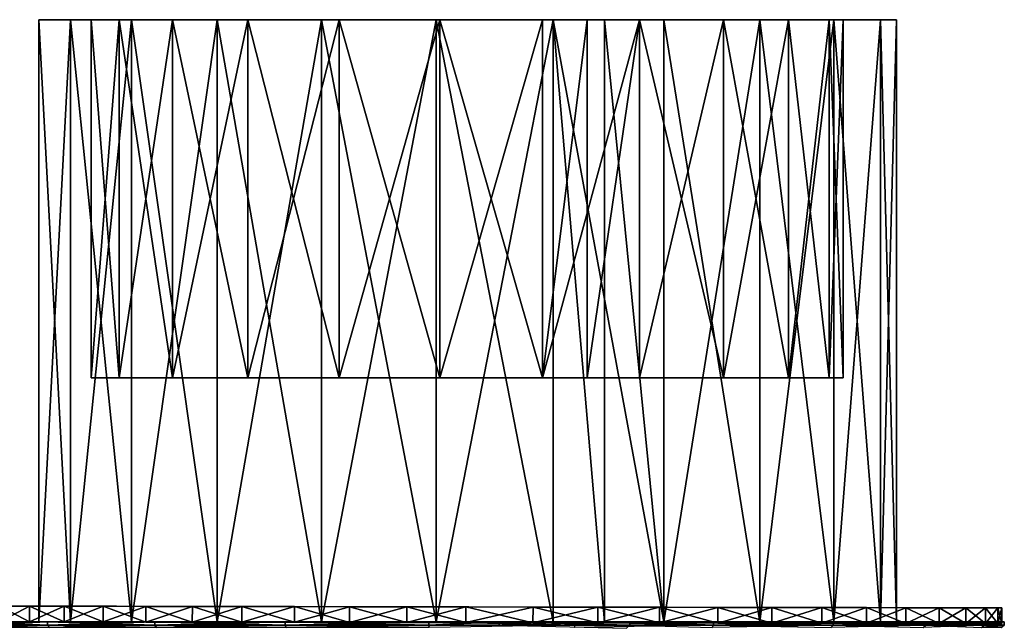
# Model space of a CAD drawing. Header units: centimetres. Extents: x -15.4 to 6.8, y -29.4 to 41.
# Tile 9 of 256: x -6.8 to -1.3, y -26.5 to -23.1. Entities that reach past the tile are written whole.
import ezdxf

# ---------------------------------------------------------------- set-up
doc = ezdxf.new("R2010")
doc.units = ezdxf.units.CM
doc.layers.add('VL414112', color=7, linetype='Continuous', true_color=0xe59ad7)

msp = doc.modelspace()

# ---------------------------------------------------------------- meshes
at = {"layer": 'VL414112', "color": 53, "true_color": 0xe1c657}
mesh = msp.add_polyface(dxfattribs=at)
corners = [(-6.0141, -26.468, -4.9562), (-6.6094, -26.468, -5.5122), (-6.6094, -26.486, -5.5122), (-7.0326, -26.468, -6.2082), (-7.0326, -26.486, -6.2082), (-7.2524, -26.468, -6.9925), (-7.2524, -26.486, -6.9925), (-7.2524, -26.468, -7.8071), (-7.2524, -26.486, -7.8071), (-7.0326, -26.468, -8.5914), (-7.0326, -26.486, -8.5914), (-6.6094, -26.468, -9.2874), (-6.6094, -26.486, -9.2874), (-6.0141, -26.486, -9.8433), (-6.5964, -26.4997, -5.5228), (-7.0173, -26.4997, -6.2148), (-7.2358, -26.4997, -6.9948), (-7.0173, -26.4997, -8.5847), (-7.2358, -26.4997, -7.8048), (-6.5964, -26.4997, -9.2768), (-6.0141, -26.468, -9.8433), (-6.1439, -26.468, -8.9076), (-6.4823, -26.468, -8.3511), (-6.658, -26.468, -7.7239), (-6.658, -26.468, -7.0727), (-6.4823, -26.468, -6.4455), (-6.1439, -26.468, -5.8891), (-6.4823, -23.1229, -8.3511), (-6.658, -23.1229, -7.7239), (-6.658, -23.1229, -7.0727), (-6.4823, -23.1229, -6.4455), (-6.1439, -23.1229, -5.8891)]
mesh.append_faces([[corners[k] for k in face] for face in [(0, 1, 2), (1, 3, 4), (4, 2, 1), (3, 5, 6), (6, 4, 3), (5, 7, 8), (8, 6, 5), (7, 9, 10), (10, 8, 7), (9, 11, 12), (12, 10, 9), (13, 12, 11), (14, 2, 4), (15, 4, 6), (16, 6, 8), (10, 17, 18), (18, 8, 10), (12, 19, 17), (17, 10, 12), (19, 12, 13), (20, 11, 21), (11, 9, 22), (22, 21, 11), (9, 7, 23), (23, 22, 9), (7, 5, 24), (24, 23, 7), (5, 3, 25), (25, 24, 5), (3, 1, 26), (26, 25, 3), (21, 22, 27), (22, 23, 28), (23, 24, 29), (24, 25, 30), (25, 26, 31)]], dxfattribs={"vtx2": -1, "color": 53})
mesh = msp.add_polyface(dxfattribs=at)
corners = [(-5.4987, -25.113, -9.1132), (-5.9161, -25.113, -8.7233), (-6.2129, -25.113, -8.2353), (-6.367, -25.113, -7.6854), (-6.367, -25.113, -7.1142), (-6.2129, -25.113, -6.5642), (-5.9161, -25.113, -6.0762), (-6.1439, -23.1229, -8.9076), (-5.6679, -23.1229, -9.3521), (-5.6679, -26.468, -9.3521), (-6.4823, -23.1229, -8.3511), (-6.1439, -26.468, -8.9076), (-6.658, -23.1229, -7.7239), (-6.4823, -26.468, -8.3511), (-6.658, -23.1229, -7.0727), (-6.658, -26.468, -7.7239), (-6.4823, -23.1229, -6.4455), (-6.658, -26.468, -7.0727), (-6.1439, -23.1229, -5.8891), (-6.4823, -26.468, -6.4455), (-6.1439, -26.468, -5.8891), (-5.6679, -26.468, -5.4445), (-5.6679, -23.1229, -5.4445), (-5.9161, -23.1229, -8.7233), (-6.2129, -23.1229, -8.2353), (-6.367, -23.1229, -7.6854), (-6.367, -23.1229, -7.1142), (-6.2129, -23.1229, -6.5642), (-5.9161, -23.1229, -6.0762), (-5.4987, -23.1229, -5.6864), (-5.4987, -23.1229, -9.1132), (-5.4987, -25.113, -5.6864)]
mesh.append_faces([[corners[k] for k in face] for face in [(2, 4, 6)]], dxfattribs={"vtx0": -1, "vtx1": -1, "vtx2": -1, "color": 53})
mesh.append_faces([[corners[k] for k in face] for face in [(0, 1, 2), (2, 3, 4), (4, 5, 6), (7, 8, 9), (10, 7, 11), (12, 10, 13), (14, 12, 15), (16, 14, 17), (18, 16, 19), (20, 21, 22), (22, 18, 20), (8, 7, 23), (7, 10, 24), (24, 23, 7), (10, 12, 25), (25, 24, 10), (12, 14, 26), (26, 25, 12), (14, 16, 27), (27, 26, 14), (16, 18, 28), (28, 27, 16), (29, 28, 18), (30, 23, 1), (23, 24, 2), (2, 1, 23), (24, 25, 3), (3, 2, 24), (25, 26, 4), (4, 3, 25), (26, 27, 5), (5, 4, 26), (27, 28, 6), (6, 5, 27), (31, 6, 28)]], dxfattribs={"vtx2": -1, "color": 53})
mesh = msp.add_polyface(dxfattribs=at)
corners = [(-4.1022, -26.468, -4.4172), (-4.4934, -26.468, -4.4158), (-4.4934, -26.486, -4.4158), (-4.1022, -26.486, -4.4172), (-5.2909, -26.468, -4.5815), (-5.2909, -26.486, -4.5815), (-6.0141, -26.468, -4.9562), (-6.0141, -26.486, -4.9562), (-6.6094, -26.486, -5.5122), (-6.6094, -26.468, -9.2874), (-6.0141, -26.468, -9.8433), (-6.0141, -26.486, -9.8433), (-5.2909, -26.468, -10.2181), (-5.2909, -26.486, -10.2181), (-4.4934, -26.468, -10.3838), (-4.4934, -26.486, -10.3838), (-3.6807, -26.486, -10.3282), (-5.2853, -26.4997, -4.5973), (-6.0045, -26.4997, -4.9699), (-6.0045, -26.4997, -9.8297), (-6.5964, -26.4997, -9.2768), (-5.2853, -26.4997, -10.2023), (-4.4922, -26.4997, -10.3671), (-5.0896, -26.468, -9.6517), (-4.452, -26.468, -9.7842), (-5.6679, -26.468, -9.3521), (-6.1439, -26.468, -8.9076), (-6.6094, -26.468, -5.5122), (-5.6679, -26.468, -5.4445), (-6.1439, -26.468, -5.8891), (-5.0896, -26.468, -5.1449), (-4.452, -26.468, -5.0124), (-3.8022, -26.468, -5.0568), (-3.8022, -26.468, -9.7398), (-4.452, -23.1229, -9.7842), (-5.0896, -23.1229, -9.6517), (-5.6679, -23.1229, -9.3521), (-6.1439, -23.1229, -8.9076)]
mesh.append_faces([[corners[k] for k in face] for face in [(0, 1, 2), (2, 3, 0), (1, 4, 5), (5, 2, 1), (4, 6, 7), (7, 5, 4), (8, 7, 6), (9, 10, 11), (10, 12, 13), (13, 11, 10), (12, 14, 15), (15, 13, 12), (16, 15, 14), (17, 5, 7), (18, 7, 8), (11, 19, 20), (13, 21, 19), (19, 11, 13), (15, 22, 21), (21, 13, 15), (14, 12, 23), (23, 24, 14), (12, 10, 25), (25, 23, 12), (26, 25, 10), (27, 6, 28), (28, 29, 27), (6, 4, 30), (30, 28, 6), (4, 1, 31), (31, 30, 4), (32, 31, 1), (33, 24, 34), (24, 23, 35), (23, 25, 36), (25, 26, 37)]], dxfattribs={"vtx2": -1, "color": 53})
mesh = msp.add_polyface(dxfattribs=at)
corners = [(-4.4324, -25.113, -9.4922), (-4.9916, -25.113, -9.3759), (-5.4987, -25.113, -9.1132), (-6.2129, -25.113, -8.2353), (-5.9161, -25.113, -6.0762), (-5.4987, -25.113, -5.6864), (-4.9916, -25.113, -5.4236), (-4.4324, -25.113, -5.3074), (-3.8626, -25.113, -5.3464), (-5.0896, -23.1229, -9.6517), (-4.452, -23.1229, -9.7842), (-4.452, -26.468, -9.7842), (-5.6679, -23.1229, -9.3521), (-5.0896, -26.468, -9.6517), (-5.6679, -26.468, -5.4445), (-5.0896, -26.468, -5.1449), (-5.0896, -23.1229, -5.1449), (-5.6679, -23.1229, -5.4445), (-4.452, -26.468, -5.0124), (-4.452, -23.1229, -5.0124), (-3.8022, -23.1229, -5.0568), (-3.8022, -23.1229, -9.7398), (-4.4324, -23.1229, -9.4922), (-4.9916, -23.1229, -9.3759), (-5.4987, -23.1229, -9.1132), (-5.9161, -23.1229, -8.7233), (-6.1439, -23.1229, -5.8891), (-5.4987, -23.1229, -5.6864), (-4.9916, -23.1229, -5.4236), (-4.4324, -23.1229, -5.3074), (-3.8626, -23.1229, -5.3464), (-3.8626, -23.1229, -9.4532), (-5.9161, -25.113, -8.7233), (-5.9161, -23.1229, -6.0762)]
mesh.append_faces([[corners[k] for k in face] for face in [(0, 2, 3), (0, 3, 4), (4, 6, 8)]], dxfattribs={"vtx0": -1, "vtx1": -1, "vtx2": -1, "color": 53})
mesh.append_faces([[corners[k] for k in face] for face in [(0, 1, 2), (4, 5, 6), (6, 7, 8), (9, 10, 11), (12, 9, 13), (14, 15, 16), (16, 17, 14), (15, 18, 19), (19, 16, 15), (20, 19, 18), (21, 10, 22), (10, 9, 23), (23, 22, 10), (9, 12, 24), (24, 23, 9), (25, 24, 12), (26, 17, 27), (17, 16, 28), (28, 27, 17), (16, 19, 29), (29, 28, 16), (30, 29, 19), (31, 22, 0), (22, 23, 1), (1, 0, 22), (23, 24, 2), (2, 1, 23), (32, 2, 24), (33, 27, 5), (27, 28, 6), (6, 5, 27), (28, 29, 7), (7, 6, 28), (8, 7, 29)]], dxfattribs={"vtx2": -1, "color": 53})
mesh = msp.add_polyface(dxfattribs=at)
corners = [(-3.3244, -25.113, -9.2619), (-3.8626, -25.113, -9.4532), (-4.4324, -25.113, -9.4922), (-2.4973, -25.113, -8.4895), (-3.6133, -25.113, -5.435), (-3.3244, -25.113, -5.5377), (-2.8578, -25.113, -5.867), (-3.8626, -25.113, -5.3464), (-2.2698, -25.113, -6.834), (-5.9161, -25.113, -6.0762), (-3.8022, -23.1229, -9.7398), (-3.1885, -23.1229, -9.5217), (-3.1885, -26.468, -9.5217), (-4.452, -23.1229, -9.7842), (-3.8022, -26.468, -9.7398), (-3.5179, -26.468, -5.1578), (-3.5179, -23.1229, -5.1578), (-3.8022, -23.1229, -5.0568), (-2.6564, -23.1229, -5.6505), (-3.1885, -23.1229, -5.2749), (-3.1885, -26.468, -5.2749), (-2.6564, -23.1229, -9.1461), (-3.3244, -23.1229, -9.2619), (-3.8626, -23.1229, -9.4532), (-4.4324, -23.1229, -9.4922), (-4.452, -23.1229, -5.0124), (-3.8626, -23.1229, -5.3464), (-3.6133, -23.1229, -5.435), (-2.8578, -23.1229, -5.867), (-3.3244, -23.1229, -5.5377), (-2.8578, -23.1229, -8.9325), (-2.8578, -25.113, -8.9325), (-4.4324, -23.1229, -5.3074)]
mesh.append_faces([[corners[k] for k in face] for face in [(3, 0, 2), (7, 6, 8), (9, 7, 8), (2, 9, 8), (3, 2, 8)]], dxfattribs={"vtx0": -1, "vtx1": -1, "vtx2": -1, "color": 53})
mesh.append_faces([[corners[k] for k in face] for face in [(7, 4, 6)]], dxfattribs={"vtx1": -1, "vtx2": -1, "color": 53})
mesh.append_faces([[corners[k] for k in face] for face in [(0, 1, 2), (4, 5, 6), (10, 11, 12), (13, 10, 14), (15, 16, 17), (18, 19, 20), (21, 11, 22), (11, 10, 23), (23, 22, 11), (24, 23, 10), (25, 17, 26), (16, 27, 26), (26, 17, 16), (28, 29, 19), (30, 22, 0), (0, 31, 30), (22, 23, 1), (1, 0, 22), (2, 1, 23), (32, 26, 7), (27, 4, 7), (7, 26, 27), (29, 28, 6), (6, 5, 29), (20, 19, 16), (16, 15, 20), (16, 19, 29), (29, 27, 16), (29, 5, 4), (4, 27, 29)]], dxfattribs={"vtx2": -1, "color": 53})
mesh = msp.add_polyface(dxfattribs=at)
corners = [(-2.2477, -26.468, -5.2139), (-2.9132, -26.468, -4.7441), (-2.9132, -26.486, -4.7441), (-2.2477, -26.486, -5.2139), (-3.3766, -26.468, -4.553), (-3.3766, -26.486, -4.553), (-4.4934, -26.468, -10.3838), (-3.6807, -26.468, -10.3282), (-3.6807, -26.486, -10.3282), (-2.9132, -26.468, -10.0555), (-2.9132, -26.486, -10.0555), (-2.2477, -26.468, -9.5857), (-2.2477, -26.486, -9.5857), (-2.2592, -26.4997, -5.2261), (-2.9209, -26.4997, -4.759), (-4.4922, -26.4997, -10.3671), (-4.4934, -26.486, -10.3838), (-3.6841, -26.4997, -10.3118), (-2.9209, -26.4997, -10.0406), (-3.1885, -26.468, -9.5217), (-2.6564, -26.468, -9.1461), (-3.8022, -26.468, -9.7398), (-4.452, -26.468, -9.7842), (-4.4934, -26.468, -4.4158), (-4.1022, -26.468, -4.4172), (-3.8022, -26.468, -5.0568), (-3.5179, -26.468, -5.1578), (-2.6564, -26.468, -5.6505), (-3.1885, -26.468, -5.2749), (-2.2454, -26.468, -8.6409), (-2.6564, -23.1229, -9.1461), (-3.1885, -23.1229, -9.5217), (-3.8022, -23.1229, -9.7398), (-4.452, -26.468, -5.0124), (-3.8022, -23.1229, -5.0568), (-2.6564, -23.1229, -5.6505), (-4.1022, -26.486, -4.4172), (-3.3958, -26.5032, -4.5671)]
mesh.append_faces([[corners[k] for k in face] for face in [(0, 1, 2), (2, 3, 0), (4, 5, 2), (2, 1, 4), (6, 7, 8), (7, 9, 10), (10, 8, 7), (9, 11, 12), (12, 10, 9), (13, 3, 2), (14, 2, 5), (15, 16, 8), (17, 8, 10), (18, 10, 12), (11, 9, 19), (19, 20, 11), (9, 7, 21), (21, 19, 9), (7, 6, 22), (22, 21, 7), (23, 24, 25), (4, 26, 25), (25, 24, 4), (1, 0, 27), (27, 28, 1), (29, 20, 30), (20, 19, 31), (19, 21, 32), (33, 25, 34), (34, 25, 26), (28, 27, 35), (24, 36, 5), (5, 4, 24), (37, 5, 36), (4, 1, 28), (28, 26, 4)]], dxfattribs={"vtx2": -1, "color": 53})
mesh = msp.add_polyface(dxfattribs=at)
corners = [(-2.4973, -25.113, -8.4895), (-2.8578, -25.113, -8.9325), (-3.3244, -25.113, -9.2619), (-2.8578, -25.113, -5.867), (-2.4973, -25.113, -6.3101), (-2.2698, -25.113, -6.834), (-2.192, -25.113, -7.3998), (-2.2698, -25.113, -7.9656), (-1.8972, -23.1229, -7.3983), (-1.9859, -23.1229, -6.7531), (-1.9859, -26.468, -6.7531), (-1.9859, -23.1229, -8.0435), (-1.8972, -26.468, -7.3983), (-2.2454, -23.1229, -8.6409), (-1.9859, -26.468, -8.0435), (-2.6564, -23.1229, -9.1461), (-2.2454, -26.468, -8.6409), (-3.1885, -23.1229, -9.5217), (-2.6564, -26.468, -9.1461), (-2.2454, -23.1229, -6.1557), (-2.6564, -23.1229, -5.6505), (-2.6564, -26.468, -5.6505), (-2.2454, -26.468, -6.1557), (-2.192, -23.1229, -7.3998), (-2.2698, -23.1229, -6.834), (-2.2698, -23.1229, -7.9656), (-2.4973, -23.1229, -8.4895), (-2.8578, -23.1229, -8.9325), (-3.3244, -23.1229, -9.2619), (-3.1885, -23.1229, -5.2749), (-2.8578, -23.1229, -5.867), (-2.4973, -23.1229, -6.3101)]
mesh.append_faces([[corners[k] for k in face] for face in [(0, 5, 6)]], dxfattribs={"vtx0": -1, "vtx2": -1, "color": 53})
mesh.append_faces([[corners[k] for k in face] for face in [(7, 0, 6)]], dxfattribs={"vtx1": -1, "color": 53})
mesh.append_faces([[corners[k] for k in face] for face in [(0, 1, 2), (3, 4, 5), (8, 9, 10), (11, 8, 12), (13, 11, 14), (15, 13, 16), (17, 15, 18), (19, 20, 21), (9, 19, 22), (9, 8, 23), (23, 24, 9), (8, 11, 25), (25, 23, 8), (11, 13, 26), (26, 25, 11), (13, 15, 27), (27, 26, 13), (28, 27, 15), (29, 20, 30), (20, 19, 31), (31, 30, 20), (19, 9, 24), (24, 31, 19), (24, 23, 6), (6, 5, 24), (23, 25, 7), (7, 6, 23), (25, 26, 0), (0, 7, 25), (26, 27, 1), (1, 0, 26), (30, 31, 4), (4, 3, 30), (31, 24, 5), (5, 4, 31)]], dxfattribs={"vtx2": -1, "color": 53})
mesh = msp.add_polyface(dxfattribs=at)
corners = [(-1.2983, -26.468, -7.3998), (-1.4092, -26.468, -6.5928), (-1.4092, -26.486, -6.5928), (-1.2983, -26.486, -7.3998), (-1.7337, -26.468, -5.8457), (-1.7337, -26.486, -5.8457), (-2.2477, -26.468, -5.2139), (-2.2477, -26.486, -5.2139), (-2.2477, -26.468, -9.5857), (-1.7337, -26.468, -8.9539), (-1.7337, -26.486, -8.9539), (-2.2477, -26.486, -9.5857), (-1.4092, -26.468, -8.2068), (-1.4092, -26.486, -8.2068), (-1.315, -26.4997, -7.3998), (-1.4253, -26.4997, -6.5973), (-1.748, -26.4997, -5.8544), (-2.2592, -26.4997, -9.5735), (-1.748, -26.4997, -8.9452), (-1.4253, -26.4997, -8.2022), (-1.8972, -26.468, -7.3983), (-1.9859, -26.468, -6.7531), (-1.9859, -26.468, -8.0435), (-2.2454, -26.468, -8.6409), (-2.6564, -26.468, -9.1461), (-2.2454, -26.468, -6.1557), (-2.6564, -26.468, -5.6505), (-1.8972, -23.1229, -7.3983), (-1.9859, -23.1229, -8.0435), (-2.2454, -23.1229, -8.6409), (-2.2454, -23.1229, -6.1557), (-1.9859, -23.1229, -6.7531)]
mesh.append_faces([[corners[k] for k in face] for face in [(0, 1, 2), (2, 3, 0), (1, 4, 5), (5, 2, 1), (4, 6, 7), (7, 5, 4), (8, 9, 10), (10, 11, 8), (9, 12, 13), (13, 10, 9), (12, 0, 3), (3, 13, 12), (14, 3, 2), (15, 2, 5), (16, 5, 7), (17, 11, 10), (18, 10, 13), (3, 14, 19), (19, 13, 3), (1, 0, 20), (20, 21, 1), (0, 12, 22), (22, 20, 0), (12, 9, 23), (23, 22, 12), (9, 8, 24), (24, 23, 9), (6, 4, 25), (25, 26, 6), (4, 1, 21), (21, 25, 4), (21, 20, 27), (20, 22, 28), (22, 23, 29), (26, 25, 30), (25, 21, 31)]], dxfattribs={"vtx2": -1, "color": 53})
at = {"layer": 'VL414112', "color": 134, "true_color": 0x1bb194}
mesh = msp.add_polyface(dxfattribs=at)
corners = [(-6.7098, -26.3805, -5.6812), (-6.8768, -26.3802, -5.9422), (-6.8769, -26.4672, -5.9187), (-6.7099, -26.4675, -5.6577), (-6.5173, -26.3809, -5.4397), (-6.5175, -26.4679, -5.4161), (-6.3012, -26.3812, -5.2194), (-6.3014, -26.4682, -5.1959), (-6.0635, -26.3816, -5.0224), (-6.0637, -26.4686, -4.9988), (-5.806, -26.3821, -4.8505), (-5.8062, -26.4691, -9.9519), (-6.0637, -26.4686, -9.7819), (-6.0635, -26.3816, -9.8054), (-6.3012, -26.3812, -9.6103), (-6.3014, -26.4682, -9.5867), (-6.5173, -26.3809, -9.3919), (-6.5175, -26.4679, -9.3683), (-6.7098, -26.3805, -9.152), (-6.7099, -26.4675, -9.1285), (-6.8768, -26.3802, -8.8925), (-6.8769, -26.4672, -8.8689), (-7.127, -26.4668, -6.4914), (-7.2062, -26.4667, -6.7884), (-4.271, -26.4718, -7.3889), (-7.2062, -26.4667, -7.9894), (-7.127, -26.4668, -8.2981), (-7.0166, -26.467, -8.5916), (-7.0166, -26.467, -6.1972), (-7.206, -26.3797, -6.8119), (-7.1268, -26.3798, -6.515), (-4.2708, -26.3848, -7.4125), (-7.0164, -26.38, -6.2208), (-7.0164, -26.38, -8.6151), (-7.1268, -26.3798, -8.3217), (-7.206, -26.3797, -8.013)]
mesh.append_faces([[corners[k] for k in face] for face in [(22, 23, 24), (23, 25, 24), (25, 26, 24), (26, 27, 24), (27, 21, 24), (3, 2, 24), (2, 28, 24), (28, 22, 24), (29, 30, 31), (30, 32, 31), (32, 1, 31), (20, 33, 31), (33, 34, 31), (34, 35, 31), (35, 29, 31)]], dxfattribs={"color": 134})
mesh.append_faces([[corners[k] for k in face] for face in [(0, 1, 2), (2, 3, 0), (4, 0, 3), (3, 5, 4), (6, 4, 5), (5, 7, 6), (8, 6, 7), (7, 9, 8), (10, 8, 9), (11, 12, 13), (14, 13, 12), (12, 15, 14), (16, 14, 15), (15, 17, 16), (18, 16, 17), (17, 19, 18), (20, 18, 19), (19, 21, 20)]], dxfattribs={"vtx2": -1, "color": 134})
mesh = msp.add_polyface(dxfattribs=at)
corners = [(-6.0637, -26.4686, -4.9988), (-5.8062, -26.4691, -4.8269), (-5.806, -26.3821, -4.8505), (-5.5306, -26.3826, -4.7056), (-5.5307, -26.4696, -4.682), (-5.2392, -26.3831, -4.5896), (-5.2393, -26.4701, -4.5661), (-5.5306, -26.3826, -10.1187), (-5.2392, -26.3831, -10.2332), (-5.2393, -26.4701, -10.2096), (-5.5307, -26.4696, -10.0951), (-5.806, -26.3821, -9.9755), (-5.8062, -26.4691, -9.9519), (-6.0635, -26.3816, -9.8054), (-6.8769, -26.4672, -8.8689), (-6.7099, -26.4675, -9.1285), (-4.271, -26.4718, -7.3889), (-6.5175, -26.4679, -9.3683), (-6.3014, -26.4682, -9.5867), (-6.0637, -26.4686, -9.7819), (-6.3014, -26.4682, -5.1959), (-6.5175, -26.4679, -5.4161), (-6.7099, -26.4675, -5.6577), (-6.8768, -26.3802, -5.9422), (-6.7098, -26.3805, -5.6812), (-4.2708, -26.3848, -7.4125), (-6.5173, -26.3809, -5.4397), (-6.3012, -26.3812, -5.2194), (-6.0635, -26.3816, -5.0224), (-6.3012, -26.3812, -9.6103), (-6.5173, -26.3809, -9.3919), (-6.7098, -26.3805, -9.152), (-6.8768, -26.3802, -8.8925)]
mesh.append_faces([[corners[k] for k in face] for face in [(14, 15, 16), (15, 17, 16), (17, 18, 16), (18, 19, 16), (19, 12, 16), (12, 10, 16), (4, 1, 16), (1, 0, 16), (0, 20, 16), (20, 21, 16), (21, 22, 16), (23, 24, 25), (24, 26, 25), (26, 27, 25), (27, 28, 25), (28, 2, 25), (2, 3, 25), (7, 11, 25), (11, 13, 25), (13, 29, 25), (29, 30, 25), (30, 31, 25), (31, 32, 25)]], dxfattribs={"color": 134})
mesh.append_faces([[corners[k] for k in face] for face in [(0, 1, 2), (3, 2, 1), (1, 4, 3), (5, 3, 4), (4, 6, 5), (7, 8, 9), (9, 10, 7), (11, 7, 10), (10, 12, 11), (13, 11, 12)]], dxfattribs={"vtx2": -1, "color": 134})
mesh = msp.add_polyface(dxfattribs=at)
corners = [(-4.9336, -26.3836, -4.5044), (-5.2392, -26.3831, -4.5896), (-5.2393, -26.4701, -4.5661), (-4.9338, -26.4706, -4.4809), (-4.6159, -26.3842, -4.4519), (-4.6161, -26.4712, -4.4284), (-4.2878, -26.3847, -4.434), (-4.288, -26.4717, -4.4104), (-3.9148, -26.3854, -4.4572), (-3.9149, -26.4724, -10.3398), (-4.288, -26.4717, -10.363), (-4.2878, -26.3847, -10.3866), (-4.6159, -26.3842, -10.369), (-4.6161, -26.4712, -10.3454), (-4.9336, -26.3836, -10.3172), (-4.9338, -26.4706, -10.2937), (-5.2392, -26.3831, -10.2332), (-5.2393, -26.4701, -10.2096), (-5.5307, -26.4696, -10.0951), (-4.271, -26.4718, -7.3889), (-3.9149, -26.4724, -4.4336), (-5.5307, -26.4696, -4.682), (-5.5306, -26.3826, -4.7056), (-4.2708, -26.3848, -7.4125), (-3.9148, -26.3854, -10.3634), (-5.5306, -26.3826, -10.1187)]
mesh.append_faces([[corners[k] for k in face] for face in [(18, 17, 19), (17, 15, 19), (15, 13, 19), (13, 10, 19), (10, 9, 19), (20, 7, 19), (7, 5, 19), (5, 3, 19), (3, 2, 19), (2, 21, 19), (22, 1, 23), (1, 0, 23), (0, 4, 23), (4, 6, 23), (24, 11, 23), (11, 12, 23), (12, 14, 23), (14, 16, 23), (16, 25, 23)]], dxfattribs={"color": 134})
mesh.append_faces([[corners[k] for k in face] for face in [(0, 1, 2), (2, 3, 0), (4, 0, 3), (3, 5, 4), (6, 4, 5), (5, 7, 6), (8, 6, 7), (9, 10, 11), (12, 11, 10), (10, 13, 12), (14, 12, 13), (13, 15, 14), (16, 14, 15), (15, 17, 16)]], dxfattribs={"vtx2": -1, "color": 134})
mesh = msp.add_polyface(dxfattribs=at)
corners = [(-4.288, -26.4717, -4.4104), (-3.9149, -26.4724, -4.4336), (-3.9148, -26.3854, -4.4572), (-3.5555, -26.386, -4.525), (-3.5556, -26.473, -4.5014), (-3.2127, -26.3866, -4.6345), (-3.2129, -26.4736, -4.611), (-2.8893, -26.3872, -4.783), (-2.8895, -26.4742, -10.014), (-3.2129, -26.4736, -10.1625), (-3.2127, -26.3866, -10.1861), (-3.5555, -26.386, -10.2956), (-3.5556, -26.473, -10.2721), (-3.9148, -26.3854, -10.3634), (-3.9149, -26.4724, -10.3398), (-4.2878, -26.3847, -10.3866), (-4.271, -26.4718, -7.3889), (-2.5882, -26.4747, -9.8294), (-2.3119, -26.4752, -9.6114), (-2.3119, -26.4752, -5.1621), (-2.5882, -26.4747, -4.9441), (-2.8895, -26.4742, -4.7594), (-4.2878, -26.3847, -4.434), (-4.2708, -26.3848, -7.4125), (-2.588, -26.3877, -4.9676), (-2.3117, -26.3882, -5.1857), (-2.3117, -26.3882, -9.6349), (-2.588, -26.3877, -9.8529), (-2.8893, -26.3872, -10.0376)]
mesh.append_faces([[corners[k] for k in face] for face in [(14, 12, 16), (12, 9, 16), (9, 8, 16), (8, 17, 16), (17, 18, 16), (19, 20, 16), (20, 21, 16), (21, 6, 16), (6, 4, 16), (4, 1, 16), (22, 2, 23), (2, 3, 23), (3, 5, 23), (5, 7, 23), (7, 24, 23), (24, 25, 23), (26, 27, 23), (27, 28, 23), (28, 10, 23), (10, 11, 23), (11, 13, 23)]], dxfattribs={"color": 134})
mesh.append_faces([[corners[k] for k in face] for face in [(0, 1, 2), (3, 2, 1), (1, 4, 3), (5, 3, 4), (4, 6, 5), (7, 5, 6), (8, 9, 10), (11, 10, 9), (9, 12, 11), (13, 11, 12), (12, 14, 13), (15, 13, 14)]], dxfattribs={"vtx2": -1, "color": 134})
mesh = msp.add_polyface(dxfattribs=at)
corners = [(-3.2129, -26.4736, -4.611), (-2.8895, -26.4742, -4.7594), (-2.8893, -26.3872, -4.783), (-2.588, -26.3877, -4.9676), (-2.5882, -26.4747, -4.9441), (-2.3117, -26.3882, -5.1857), (-2.3119, -26.4752, -5.1621), (-2.588, -26.3877, -9.8529), (-2.3117, -26.3882, -9.6349), (-2.3119, -26.4752, -9.6114), (-2.5882, -26.4747, -9.8294), (-2.8893, -26.3872, -10.0376), (-2.8895, -26.4742, -10.014), (-3.2127, -26.3866, -10.1861), (-2.0633, -26.4756, -9.3628), (-4.271, -26.4718, -7.3889), (-1.8453, -26.476, -9.0865), (-1.6607, -26.4763, -8.7853), (-1.5122, -26.4766, -8.4618), (-1.4027, -26.4768, -8.1191), (-1.3349, -26.4769, -7.7598), (-1.3349, -26.4769, -7.0137), (-1.4027, -26.4768, -6.6544), (-1.5122, -26.4766, -6.3116), (-1.6607, -26.4763, -5.9882), (-1.8453, -26.476, -5.687), (-2.0633, -26.4756, -5.4106), (-2.0632, -26.3886, -5.4342), (-4.2708, -26.3848, -7.4125), (-1.8452, -26.389, -5.7105), (-1.6605, -26.3893, -6.0118), (-1.512, -26.3896, -6.3352), (-1.4025, -26.3898, -6.6779), (-1.3347, -26.3899, -7.7833), (-1.4025, -26.3898, -8.1427), (-1.512, -26.3896, -8.4854), (-1.6605, -26.3893, -8.8088), (-1.8452, -26.389, -9.1101), (-2.0632, -26.3886, -9.3864)]
mesh.append_faces([[corners[k] for k in face] for face in [(9, 14, 15), (14, 16, 15), (16, 17, 15), (17, 18, 15), (18, 19, 15), (19, 20, 15), (21, 22, 15), (22, 23, 15), (23, 24, 15), (24, 25, 15), (25, 26, 15), (26, 6, 15), (5, 27, 28), (27, 29, 28), (29, 30, 28), (30, 31, 28), (31, 32, 28), (33, 34, 28), (34, 35, 28), (35, 36, 28), (36, 37, 28), (37, 38, 28), (38, 8, 28)]], dxfattribs={"color": 134})
mesh.append_faces([[corners[k] for k in face] for face in [(0, 1, 2), (3, 2, 1), (1, 4, 3), (5, 3, 4), (4, 6, 5), (7, 8, 9), (9, 10, 7), (11, 7, 10), (10, 12, 11), (13, 11, 12)]], dxfattribs={"vtx2": -1, "color": 134})
mesh = msp.add_polyface(dxfattribs=at)
corners = [(-2.0632, -26.3886, -5.4342), (-2.3117, -26.3882, -5.1857), (-2.3119, -26.4752, -5.1621), (-2.0633, -26.4756, -5.4106), (-1.8452, -26.389, -5.7105), (-1.8453, -26.476, -5.687), (-1.6605, -26.3893, -6.0118), (-1.6607, -26.4763, -5.9882), (-1.512, -26.3896, -6.3352), (-1.5122, -26.4766, -6.3116), (-1.4025, -26.3898, -6.6779), (-1.4027, -26.4768, -6.6544), (-1.3347, -26.3899, -7.0372), (-1.3349, -26.4769, -7.0137), (-1.3115, -26.3899, -7.4103), (-1.3117, -26.4769, -7.3867), (-1.3347, -26.3899, -7.7833), (-1.3349, -26.4769, -7.7598), (-1.4025, -26.3898, -8.1427), (-1.4027, -26.4768, -8.1191), (-1.512, -26.3896, -8.4854), (-1.5122, -26.4766, -8.4618), (-1.6605, -26.3893, -8.8088), (-1.6607, -26.4763, -8.7853), (-1.8452, -26.389, -9.1101), (-1.8453, -26.476, -9.0865), (-2.0632, -26.3886, -9.3864), (-2.0633, -26.4756, -9.3628), (-2.3117, -26.3882, -9.6349), (-2.3119, -26.4752, -9.6114), (-4.271, -26.4718, -7.3889), (-4.2708, -26.3848, -7.4125)]
mesh.append_faces([[corners[k] for k in face] for face in [(17, 15, 30), (15, 13, 30), (10, 12, 31), (12, 14, 31), (14, 16, 31)]], dxfattribs={"color": 134})
mesh.append_faces([[corners[k] for k in face] for face in [(0, 1, 2), (2, 3, 0), (4, 0, 3), (3, 5, 4), (6, 4, 5), (5, 7, 6), (8, 6, 7), (7, 9, 8), (10, 8, 9), (9, 11, 10), (12, 10, 11), (11, 13, 12), (14, 12, 13), (13, 15, 14), (16, 14, 15), (15, 17, 16), (18, 16, 17), (17, 19, 18), (20, 18, 19), (19, 21, 20), (22, 20, 21), (21, 23, 22), (24, 22, 23), (23, 25, 24), (26, 24, 25), (25, 27, 26), (28, 26, 27), (27, 29, 28)]], dxfattribs={"vtx2": -1, "color": 134})

doc.saveas('drawing.dxf')
